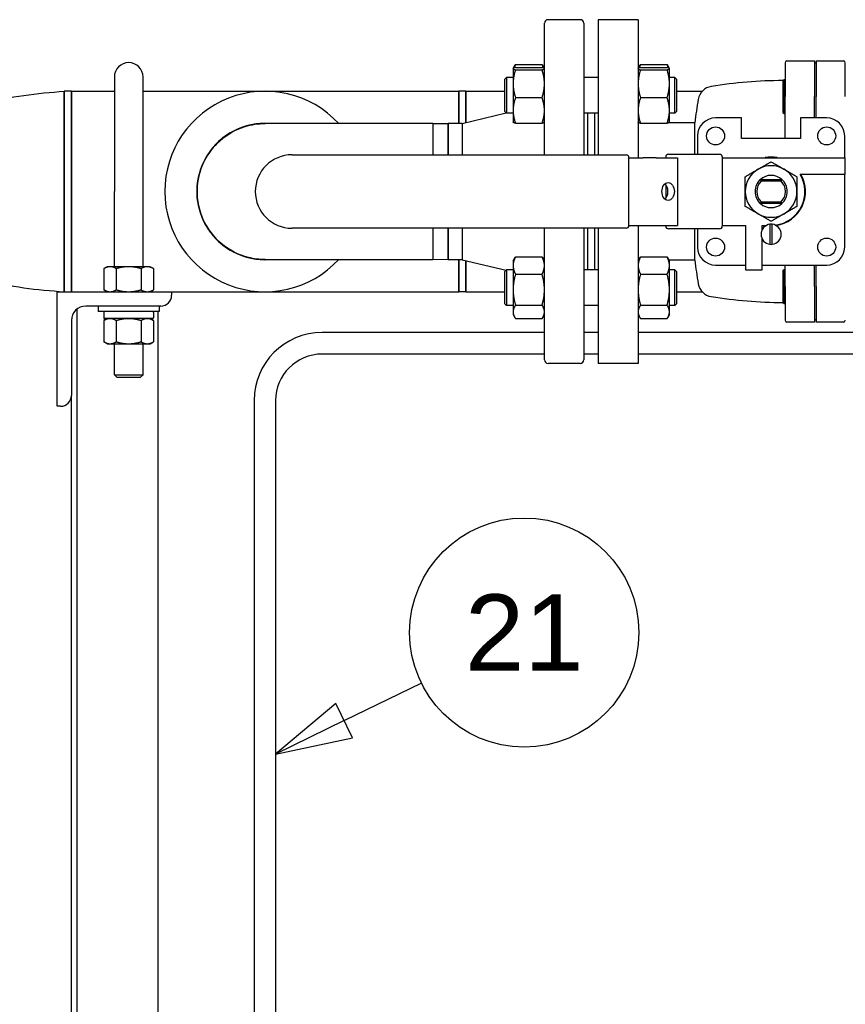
# Paper-space layout 'SHEET_3' of a CAD drawing. Header units: inches. Extents: x 3 to 360, y 8 to 227.
# Tile 108 of 117: x 241 to 256, y 177 to 194. Entities that reach past the tile are written whole.
import ezdxf

# ---------------------------------------------------------------- set-up
doc = ezdxf.new("R2010")
doc.units = ezdxf.units.IN
doc.header["$LTSCALE"] = 10.666667
doc.header["$MEASUREMENT"] = 0
doc.layers.get('0').update_dxf_attribs({"lineweight": 25})
doc.layers.add('DIMEN', color=7, linetype='Continuous', lineweight=25)
doc.styles.add('Current-ANSI', font='arial.ttf')

# ---------------------------------------------------------------- blocks, each defined once
blk = doc.blocks.new('Balloon103')
at = {"layer": 'DIMEN', "linetype": 'Continuous', "lineweight": 25}
for p, q in [((23.1607, 17.0711), (23.2876, 17.1332)), ((23.147, 17.0992), (23.0484, 17.0161)), ((23.1745, 17.043), (23.147, 17.0992)), ((23.1607, 17.0711), (23.0484, 17.0161)), ((23.0484, 17.0161), (23.1745, 17.043))]:
    blk.add_line(p, q, dxfattribs=at)
at = {"layer": 'DIMEN', "linetype": 'Continuous', "lineweight": 25, "flags": 128}
blk.add_lwpolyline([(23.147, 17.0992), (23.0484, 17.0161), (23.1745, 17.043), (23.147, 17.0992)], dxfattribs=at)
at = {"layer": 'DIMEN'}
blk.add_circle((23.4554, 17.2153), 0.1875, dxfattribs=at)
blk.add_solid([(23.147, 17.0992), (23.0484, 17.0161), (23.1745, 17.043), (23.147, 17.0992)], dxfattribs=at)
at = {"layer": 'DIMEN', "insert": (23.4554, 17.2153), "char_height": 0.125, "attachment_point": 5, "style": 'Current-ANSI'}
blk.add_mtext('21', dxfattribs=at)

psp = doc.layouts.new('SHEET_3')

# ---------------------------------------------------------------- linework, layer by layer
for p, q in [((250.543, 191.97), (250.543, 194.267)), ((251.168, 194.33), (250.605, 194.33)), ((251.23, 194.267), (251.23, 191.97)), ((251.478, 194.33), (251.478, 191.97)), ((252.178, 194.33), (251.478, 194.33)), ((252.178, 194.33), (252.178, 191.92)), ((254.743, 193.578), (254.743, 192.989)), ((254.774, 193.61), (255.253, 193.61)), ((255.253, 193.61), (255.253, 192.989)), ((255.283, 193.57), (255.253, 193.57)), ((255.283, 193.61), (255.761, 193.61)), ((255.283, 193.61), (255.283, 192.989)), ((255.793, 192.989), (255.793, 193.578)), ((249.996, 193.479), (250.026, 193.529)), ((249.996, 193.478), (249.996, 193.479)), ((249.996, 193.478), (249.996, 193.476)), ((249.996, 193.476), (249.996, 193.213)), ((250.038, 193.549), (250.501, 193.549)), ((250.038, 193.497), (250.501, 193.497)), ((250.038, 193.456), (250.501, 193.456)), ((250.542, 193.479), (250.513, 193.529)), ((250.543, 193.478), (250.542, 193.479)), ((252.178, 193.479), (252.207, 193.529)), ((252.178, 193.478), (252.178, 193.479)), ((252.219, 193.549), (252.683, 193.549)), ((252.219, 193.497), (252.683, 193.497)), ((252.219, 193.456), (252.683, 193.456)), ((252.724, 193.479), (252.695, 193.529)), ((252.724, 193.478), (252.724, 193.479)), ((252.724, 193.476), (252.724, 193.478)), ((252.724, 193.213), (252.724, 193.476)), ((243.038, 193.33), (243.038, 191.33)), ((243.538, 191.33), (243.538, 193.33)), ((249.849, 193.29), (249.881, 193.322)), ((249.849, 192.728), (249.849, 193.29)), ((249.881, 193.322), (249.881, 192.697)), ((249.996, 193.322), (249.881, 193.322)), ((251.478, 193.322), (251.23, 193.322)), ((252.818, 193.322), (252.724, 193.322)), ((252.818, 192.697), (252.818, 193.322)), ((252.849, 193.29), (252.818, 193.322)), ((252.849, 193.29), (252.849, 192.728)), ((254.703, 193.266), (254.723, 193.286)), ((254.703, 193.266), (254.703, 192.712)), ((254.723, 192.692), (254.723, 193.286)), ((254.723, 193.286), (254.743, 193.286)), ((242.163, 193.08), (242.163, 189.58)), ((242.163, 189.58), (242.163, 193.08)), ((242.288, 193.08), (242.163, 193.08)), ((242.288, 189.58), (242.288, 193.08)), ((242.288, 193.08), (243.038, 193.08)), ((242.288, 193.08), (242.288, 191.33)), ((243.538, 193.08), (245.668, 193.08)), ((245.668, 193.08), (249.048, 193.08)), ((249.048, 193.08), (249.048, 192.52)), ((249.048, 192.52), (249.048, 193.08)), ((249.173, 193.08), (249.048, 193.08)), ((249.173, 192.536), (249.173, 193.08)), ((249.173, 193.08), (249.849, 193.08)), ((249.173, 193.08), (249.173, 192.536)), ((249.996, 193.213), (249.996, 192.745)), ((252.724, 192.745), (252.724, 193.213)), ((252.849, 193.08), (253.296, 193.08)), ((250.038, 192.969), (250.501, 192.969)), ((252.219, 192.969), (252.683, 192.969)), ((254.743, 192.254), (254.743, 192.989)), ((255.253, 192.614), (255.253, 192.989)), ((255.283, 192.614), (255.283, 192.989)), ((249.105, 192.52), (249.875, 192.702)), ((249.849, 192.728), (249.881, 192.697)), ((249.996, 192.745), (249.996, 192.54)), ((252.724, 192.54), (252.724, 192.745)), ((252.849, 192.728), (252.818, 192.697)), ((254.703, 192.712), (254.723, 192.692)), ((249.996, 192.697), (249.881, 192.697)), ((249.996, 192.54), (249.996, 192.539)), ((250.543, 192.54), (250.542, 192.539)), ((251.478, 192.697), (251.23, 192.697)), ((251.293, 192.697), (251.293, 191.97)), ((251.418, 192.697), (251.418, 191.97)), ((252.178, 192.54), (252.178, 192.539)), ((253.165, 192.53), (252.709, 192.53)), ((252.724, 192.539), (252.718, 192.53)), ((252.818, 192.697), (252.724, 192.697)), ((252.724, 192.54), (252.724, 192.539)), ((253.165, 191.98), (253.165, 192.53)), ((253.984, 192.614), (253.528, 192.614)), ((253.984, 192.254), (253.984, 192.614)), ((254.723, 192.692), (254.743, 192.692)), ((255.468, 192.614), (255.011, 192.614)), ((255.011, 192.614), (255.011, 192.254)), ((248.597, 192.517), (245.668, 192.517)), ((248.597, 192.517), (248.864, 192.52)), ((248.864, 192.52), (248.864, 191.97)), ((249.105, 192.52), (248.864, 192.52)), ((248.864, 191.97), (248.864, 192.52)), ((249.105, 192.52), (249.105, 191.97)), ((250.038, 192.521), (250.501, 192.521)), ((252.219, 192.521), (252.683, 192.521)), ((253.214, 192.3), (253.214, 191.98)), ((255.011, 192.254), (253.984, 192.254)), ((255.782, 191.92), (255.782, 192.3)), ((246.138, 191.97), (251.967, 191.97)), ((252.017, 191.92), (252.267, 191.92)), ((252.017, 190.739), (252.017, 191.92)), ((252.492, 191.92), (252.267, 191.92)), ((252.492, 191.92), (252.865, 191.92)), ((252.66, 191.935), (252.66, 191.92)), ((252.705, 191.98), (252.908, 191.98)), ((252.865, 191.92), (252.865, 190.739)), ((252.908, 191.98), (253.6, 191.98)), ((253.645, 191.935), (253.645, 190.724)), ((253.645, 191.92), (255.782, 191.92)), ((255.782, 191.92), (255.782, 191.628)), ((254.312, 191.541), (254.684, 191.541)), ((254.672, 191.511), (254.323, 191.511)), ((255.782, 191.628), (255.007, 191.628)), ((255.782, 190.36), (255.782, 191.628)), ((242.288, 191.33), (242.288, 189.58)), ((243.038, 190.017), (243.038, 191.33)), ((243.538, 190.017), (243.538, 191.33)), ((252.66, 191.448), (252.66, 191.211)), ((254.684, 191.119), (254.312, 191.119)), ((254.323, 191.149), (254.672, 191.149)), ((251.967, 190.689), (246.138, 190.689)), ((248.864, 190.689), (248.864, 190.14)), ((248.864, 190.14), (248.864, 190.689)), ((249.105, 190.689), (249.105, 190.14)), ((250.543, 188.392), (250.543, 190.689)), ((251.23, 190.689), (251.23, 188.392)), ((251.293, 190.689), (251.293, 189.963)), ((251.418, 190.689), (251.418, 189.963)), ((251.478, 190.689), (251.478, 188.33)), ((252.017, 190.739), (252.267, 190.739)), ((252.178, 190.739), (252.178, 188.33)), ((252.267, 190.739), (252.492, 190.739)), ((252.492, 190.739), (252.865, 190.739)), ((252.66, 190.739), (252.66, 190.724)), ((252.908, 190.679), (252.705, 190.679)), ((253.6, 190.679), (252.908, 190.679)), ((253.165, 190.13), (253.165, 190.679)), ((253.214, 190.679), (253.214, 190.36)), ((253.645, 190.739), (254.049, 190.739)), ((254.049, 190.739), (254.049, 189.965)), ((254.341, 190.664), (254.341, 190.739)), ((254.341, 190.739), (254.416, 190.739)), ((254.478, 190.758), (254.478, 190.408)), ((254.518, 190.408), (254.518, 190.758)), ((254.341, 189.965), (254.341, 190.501)), ((245.668, 190.142), (248.597, 190.142)), ((248.864, 190.14), (248.597, 190.142)), ((249.105, 190.14), (248.864, 190.14)), ((249.048, 190.14), (249.048, 189.58)), ((249.048, 189.58), (249.048, 190.14)), ((249.105, 190.14), (249.875, 189.957)), ((249.173, 189.58), (249.173, 190.124)), ((249.173, 190.124), (249.173, 189.58)), ((249.996, 190.119), (250.026, 190.171)), ((250.038, 190.19), (250.501, 190.19)), ((250.543, 190.119), (250.513, 190.171)), ((252.178, 190.119), (252.207, 190.171)), ((252.219, 190.19), (252.683, 190.19)), ((252.724, 190.119), (252.695, 190.171)), ((253.165, 190.13), (252.718, 190.13)), ((242.913, 190.017), (242.855, 189.984)), ((242.855, 189.984), (242.855, 189.613)), ((242.963, 190.017), (242.913, 190.017)), ((243.288, 190.017), (242.963, 190.017)), ((243.071, 189.984), (243.071, 189.613)), ((243.612, 190.017), (243.288, 190.017)), ((243.504, 189.984), (243.504, 189.613)), ((243.663, 190.017), (243.612, 190.017)), ((243.663, 190.017), (243.721, 189.984)), ((243.721, 189.984), (243.721, 189.613)), ((249.849, 189.932), (249.881, 189.963)), ((249.881, 189.963), (249.881, 189.338)), ((249.996, 189.963), (249.881, 189.963)), ((249.996, 190.119), (249.996, 190.038)), ((249.996, 190.038), (249.996, 189.615)), ((251.478, 189.963), (251.23, 189.963)), ((252.724, 190.038), (252.724, 190.119)), ((252.724, 189.615), (252.724, 190.038)), ((252.818, 189.963), (252.724, 189.963)), ((252.818, 189.338), (252.818, 189.963)), ((252.849, 189.932), (252.818, 189.963)), ((253.528, 190.046), (254.049, 190.046)), ((254.049, 189.965), (254.341, 189.965)), ((254.341, 190.046), (255.468, 190.046)), ((254.703, 189.948), (254.723, 189.968)), ((254.723, 189.373), (254.723, 189.968)), ((254.723, 189.968), (254.743, 189.968)), ((254.743, 189.67), (254.743, 190.046)), ((255.253, 189.67), (255.253, 190.046)), ((255.283, 189.67), (255.283, 190.046)), ((249.849, 189.369), (249.849, 189.932)), ((250.038, 189.885), (250.501, 189.885)), ((252.219, 189.885), (252.683, 189.885)), ((252.849, 189.932), (252.849, 189.369)), ((254.703, 189.948), (254.703, 189.393)), ((242.913, 189.58), (242.855, 189.613)), ((243.663, 189.58), (243.721, 189.613)), ((249.996, 189.615), (249.996, 189.228)), ((252.724, 189.228), (252.724, 189.615)), ((254.743, 189.67), (254.743, 189.081)), ((255.253, 189.67), (255.253, 189.05)), ((255.283, 189.67), (255.283, 189.05)), ((242.038, 187.58), (242.038, 189.58)), ((242.038, 189.58), (244.038, 189.58)), ((244.038, 189.58), (245.668, 189.58)), ((244.038, 189.58), (244.038, 189.52)), ((245.668, 189.58), (249.048, 189.58)), ((249.173, 189.58), (249.048, 189.58)), ((249.173, 189.58), (249.849, 189.58)), ((252.849, 189.58), (253.296, 189.58)), ((242.386, 189.278), (242.386, 176.06)), ((243.848, 189.33), (242.538, 189.33)), ((242.757, 189.33), (242.757, 189.235)), ((243.819, 189.33), (243.819, 189.235)), ((249.849, 189.369), (249.881, 189.338)), ((249.996, 189.338), (249.881, 189.338)), ((250.038, 189.346), (250.501, 189.346)), ((251.478, 189.338), (251.23, 189.338)), ((252.219, 189.346), (252.683, 189.346)), ((252.818, 189.338), (252.724, 189.338)), ((252.849, 189.369), (252.818, 189.338)), ((254.703, 189.393), (254.723, 189.373)), ((254.723, 189.373), (254.743, 189.373)), ((243.819, 189.235), (242.757, 189.235)), ((242.853, 189.22), (242.853, 189.124)), ((242.913, 189.11), (242.855, 189.076)), ((243.706, 189.11), (242.867, 189.11)), ((243.663, 189.11), (243.721, 189.076)), ((243.72, 189.22), (243.72, 189.124)), ((243.8, 176.815), (243.8, 189.235)), ((249.996, 189.228), (249.996, 189.182)), ((249.996, 189.182), (250.026, 189.13)), ((250.038, 189.11), (250.501, 189.11)), ((250.543, 189.182), (250.513, 189.13)), ((252.178, 189.182), (252.207, 189.13)), ((252.219, 189.11), (252.683, 189.11)), ((252.724, 189.182), (252.695, 189.13)), ((252.724, 189.182), (252.724, 189.228)), ((242.288, 189.08), (242.288, 187.77)), ((242.855, 189.076), (242.855, 188.706)), ((243.071, 189.076), (243.071, 188.706)), ((243.504, 189.076), (243.504, 188.706)), ((243.721, 189.076), (243.721, 188.706)), ((255.253, 189.05), (254.774, 189.05)), ((255.283, 189.09), (255.253, 189.09)), ((255.761, 189.05), (255.283, 189.05)), ((250.543, 188.867), (246.663, 188.867)), ((251.478, 188.867), (251.23, 188.867)), ((257.658, 188.867), (252.178, 188.867)), ((242.913, 188.672), (242.855, 188.706)), ((242.913, 188.672), (242.963, 188.672)), ((242.963, 188.672), (243.288, 188.672)), ((243.038, 188.13), (243.038, 188.672)), ((243.288, 188.672), (243.612, 188.672)), ((243.538, 188.13), (243.538, 188.672)), ((243.612, 188.672), (243.663, 188.672)), ((243.663, 188.672), (243.721, 188.706)), ((250.543, 188.492), (246.663, 188.492)), ((251.478, 188.492), (251.23, 188.492)), ((257.658, 188.492), (252.178, 188.492)), ((251.168, 188.33), (250.605, 188.33)), ((252.178, 188.33), (251.478, 188.33)), ((243.038, 188.13), (243.538, 188.13)), ((243.088, 188.08), (243.038, 188.13)), ((243.488, 188.08), (243.088, 188.08)), ((243.488, 188.08), (243.538, 188.13)), ((242.288, 176.06), (242.288, 187.77)), ((242.098, 187.58), (242.038, 187.58)), ((245.475, 187.68), (245.475, 176.65)), ((245.85, 187.68), (245.85, 176.65))]:
    psp.add_line(p, q)
for centre in [(253.528, 192.3), (255.468, 192.3), (253.528, 190.36), (255.468, 190.36)]:
    psp.add_circle(centre, 0.157)
for centre, radius, start, end in [((250.605, 194.267), 0.0625, 90, 180), ((251.168, 194.267), 0.0625, 0, 90), ((243.288, 193.33), 0.25, 0, 180), ((254.774, 193.578), 0.0313, 90, 180), ((255.761, 193.578), 0.0313, 0, 90), ((254.743, 185.187), 8.08, 90.2754, 99.1742), ((245.668, 191.33), 1.75, 42.7321, 317.2679), ((245.668, 191.33), 1.75, 42.7321, 317.2679), ((253.498, 192.892), 0.276, 99.1742, 170.2114), ((262.555, 191.33), 9.466, 170.2114, 172.7173), ((253.528, 192.3), 0.314, 90, 180), ((255.468, 192.3), 0.314, 0, 90), ((245.668, 191.33), 1.19, 86.2854, 273.7146), ((245.668, 191.33), 1.19, 86.2854, 269.954), ((246.138, 191.33), 0.641, 90, 270), ((251.967, 191.92), 0.05, 0, 90), ((252.705, 191.935), 0.045, 90, 180), ((253.6, 191.935), 0.045, 0, 90), ((254.498, 191.33), 0.6, 80.0658, 99.9342), ((254.498, 191.33), 0.45, 120, 180), ((254.498, 191.33), 0.45, 60, 120), ((254.498, 191.33), 0.45, 0, 60), ((254.498, 191.33), 0.281, 131.4096, 228.5904), ((254.498, 191.33), 0.251, 133.9332, 226.0668), ((254.498, 191.33), 0.281, 48.5904, 131.4096), ((254.498, 191.33), 0.591, 277.0393, 30.3718), ((254.498, 191.33), 0.6, 278.2987, 29.8696), ((254.498, 191.33), 0.251, 313.9332, 46.0668), ((254.498, 191.33), 0.281, 311.4096, 48.5904), ((254.498, 191.33), 0.45, 180, 240), ((254.498, 191.33), 0.45, 300, 0), ((254.498, 191.33), 0.281, 228.5904, 311.4096), ((254.498, 191.33), 0.45, 240, 300), ((251.967, 190.739), 0.05, 270, 0), ((252.705, 190.724), 0.045, 180, 270), ((253.6, 190.724), 0.045, 270, 0), ((254.498, 190.583), 0.176, 96.5157, 263.4843), ((254.498, 191.33), 0.6, 260.0658, 261.7013), ((254.498, 190.583), 0.176, 83.4843, 96.5157), ((254.498, 190.583), 0.176, 276.5157, 83.4843), ((253.528, 190.36), 0.314, 180, 270), ((254.498, 190.583), 0.176, 263.4843, 276.5157), ((255.468, 190.36), 0.314, 270, 0), ((245.668, 191.33), 1.19, 269.954, 270), ((245.668, 191.33), 1.19, 270, 273.7146), ((262.555, 191.33), 9.466, 187.2827, 189.7886), ((253.498, 189.767), 0.276, 189.7886, 260.8258), ((243.848, 189.52), 0.19, 270, 0), ((254.743, 197.472), 8.08, 260.8258, 269.7246), ((242.538, 189.08), 0.25, 90, 180), ((242.867, 189.22), 0.0143, 90, 180), ((242.867, 189.124), 0.0143, 180, 270), ((254.774, 189.081), 0.0313, 180, 270), ((255.761, 189.081), 0.0313, 270, 0), ((246.663, 187.68), 1.187, 90, 180), ((246.663, 187.68), 0.812, 90, 180), ((250.605, 188.392), 0.0625, 180, 270), ((251.168, 188.392), 0.0625, 270, 0), ((242.098, 187.77), 0.19, 270, 0)]:
    psp.add_arc(centre, radius, start, end)
psp.add_ellipse((252.701, 191.33), major_axis=(0, 0.156), ratio=0.695755)
psp.add_ellipse((252.589, 191.33), major_axis=(0, 0.156), ratio=0.695755, start_param=3.683022, end_param=5.741756)
for points, weights in [([(250.038, 193.497), (249.996, 193.486), (249.996, 193.476)], [1.10906450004, 1.0930923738, 1]), ([(249.996, 193.476), (249.996, 193.467), (250.038, 193.456)], [1, 1.0930923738, 1.10906450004]), ([(250.038, 193.456), (249.996, 193.326), (249.996, 193.213)], [1.10906450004, 1.0930923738, 1]), ([(250.038, 193.549), (250.021, 193.517), (250.012, 193.489)], [1.10906450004, 1.10287137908, 1.08508348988]), ([(250.026, 193.529), (250.031, 193.539), (250.038, 193.549)], [1.10204957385, 1.10652886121, 1.10906450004]), ([(250.501, 193.549), (250.507, 193.539), (250.513, 193.529)], [1.10906450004, 1.10652886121, 1.10204957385]), ([(250.527, 193.489), (250.517, 193.517), (250.501, 193.549)], [1.08508348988, 1.10287137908, 1.10906450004]), ([(250.543, 193.476), (250.543, 193.486), (250.501, 193.497)], [1, 1.0930923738, 1.10906450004]), ([(250.501, 193.456), (250.543, 193.467), (250.543, 193.476)], [1.10906450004, 1.0930923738, 1]), ([(250.543, 193.213), (250.543, 193.326), (250.501, 193.456)], [1, 1.0930923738, 1.10906450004]), ([(252.219, 193.497), (252.178, 193.486), (252.178, 193.476)], [1.10906450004, 1.0930923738, 1]), ([(252.178, 193.476), (252.178, 193.467), (252.219, 193.456)], [1, 1.0930923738, 1.10906450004]), ([(252.219, 193.456), (252.178, 193.326), (252.178, 193.213)], [1.10906450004, 1.0930923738, 1]), ([(252.219, 193.549), (252.203, 193.517), (252.194, 193.489)], [1.10906450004, 1.10287137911, 1.08508349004]), ([(252.207, 193.529), (252.213, 193.539), (252.219, 193.549)], [1.10204957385, 1.10652886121, 1.10906450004]), ([(252.683, 193.549), (252.689, 193.539), (252.695, 193.529)], [1.10906450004, 1.10652886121, 1.10204957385]), ([(252.708, 193.489), (252.699, 193.517), (252.683, 193.549)], [1.08508349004, 1.10287137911, 1.10906450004]), ([(252.724, 193.476), (252.724, 193.486), (252.683, 193.497)], [1, 1.0930923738, 1.10906450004]), ([(252.683, 193.456), (252.724, 193.467), (252.724, 193.476)], [1.10906450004, 1.0930923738, 1]), ([(252.724, 193.213), (252.724, 193.326), (252.683, 193.456)], [1, 1.0930923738, 1.10906450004]), ([(249.996, 193.213), (249.996, 193.099), (250.038, 192.969)], [1, 1.0930923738, 1.10906450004]), ([(250.501, 192.969), (250.543, 193.099), (250.543, 193.213)], [1.10906450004, 1.0930923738, 1]), ([(252.178, 193.213), (252.178, 193.099), (252.219, 192.969)], [1, 1.0930923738, 1.10906450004]), ([(252.683, 192.969), (252.724, 193.099), (252.724, 193.213)], [1.10906450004, 1.0930923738, 1]), ([(250.038, 192.969), (249.996, 192.849), (249.996, 192.745)], [1.10906450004, 1.0930923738, 1]), ([(250.543, 192.745), (250.543, 192.849), (250.501, 192.969)], [1, 1.0930923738, 1.10906450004]), ([(252.219, 192.969), (252.178, 192.849), (252.178, 192.745)], [1.10906450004, 1.0930923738, 1]), ([(252.724, 192.745), (252.724, 192.849), (252.683, 192.969)], [1, 1.0930923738, 1.10906450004]), ([(249.996, 192.745), (249.996, 192.641), (250.038, 192.521)], [1, 1.0930923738, 1.10906450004]), ([(250.501, 192.521), (250.543, 192.641), (250.543, 192.745)], [1.10906450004, 1.0930923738, 1]), ([(252.178, 192.745), (252.178, 192.641), (252.219, 192.521)], [1, 1.0930923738, 1.10906450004]), ([(252.683, 192.521), (252.724, 192.641), (252.724, 192.745)], [1.10906450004, 1.0930923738, 1]), ([(250.038, 192.521), (250.001, 192.531), (249.996, 192.539)], [1.10906450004, 1.09514372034, 1.0226401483]), ([(250.542, 192.539), (250.537, 192.531), (250.501, 192.521)], [1.0226401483, 1.09514372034, 1.10906450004]), ([(252.219, 192.521), (252.183, 192.531), (252.178, 192.539)], [1.10906450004, 1.09514372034, 1.0226401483]), ([(252.724, 192.539), (252.719, 192.531), (252.683, 192.521)], [1.0226401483, 1.09514372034, 1.10906450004]), ([(252.714, 192.53), (252.714, 192.531), (252.715, 192.532)], [1.07289364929, 1.07165176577, 1.07037081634]), ([(254.273, 191.719), (254.377, 191.78), (254.498, 191.849)], [1.56199290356, 1.56199290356, 1.44984685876]), ([(254.498, 191.849), (254.618, 191.78), (254.723, 191.719)], [1.44984685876, 1.56199290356, 1.56199290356]), ([(254.048, 191.589), (254.168, 191.659), (254.273, 191.719)], [1.44984685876, 1.56199290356, 1.56199290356]), ([(254.723, 191.719), (254.827, 191.659), (254.948, 191.589)], [1.56199290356, 1.56199290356, 1.44984685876]), ([(254.048, 191.33), (254.048, 191.45), (254.048, 191.589)], [1.56199290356, 1.56199290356, 1.44984685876]), ([(254.948, 191.589), (254.948, 191.45), (254.948, 191.33)], [1.44984685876, 1.56199290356, 1.56199290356]), ([(254.048, 191.07), (254.048, 191.209), (254.048, 191.33)], [1.44984685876, 1.56199290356, 1.56199290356]), ([(254.948, 191.33), (254.948, 191.209), (254.948, 191.07)], [1.56199290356, 1.56199290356, 1.44984685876]), ([(254.273, 190.94), (254.168, 191), (254.048, 191.07)], [1.56199290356, 1.56199290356, 1.44984685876]), ([(254.948, 191.07), (254.827, 191), (254.723, 190.94)], [1.44984685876, 1.56199290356, 1.56199290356]), ([(254.498, 190.81), (254.377, 190.88), (254.273, 190.94)], [1.44984685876, 1.56199290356, 1.56199290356]), ([(254.723, 190.94), (254.618, 190.88), (254.498, 190.81)], [1.56199290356, 1.56199290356, 1.44984685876]), ([(250.038, 190.19), (249.996, 190.108), (249.996, 190.038)], [1.10906450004, 1.0930923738, 1]), ([(250.026, 190.171), (250.031, 190.18), (250.038, 190.19)], [1.10204957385, 1.10652886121, 1.10906450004]), ([(250.501, 190.19), (250.507, 190.18), (250.513, 190.171)], [1.10906450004, 1.10652886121, 1.10204957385]), ([(250.543, 190.038), (250.543, 190.108), (250.501, 190.19)], [1, 1.0930923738, 1.10906450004]), ([(252.219, 190.19), (252.178, 190.108), (252.178, 190.038)], [1.10906450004, 1.0930923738, 1]), ([(252.207, 190.171), (252.213, 190.18), (252.219, 190.19)], [1.10204957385, 1.10652886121, 1.10906450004]), ([(252.683, 190.19), (252.689, 190.18), (252.695, 190.171)], [1.10906450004, 1.10652886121, 1.10204957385]), ([(252.724, 190.038), (252.724, 190.108), (252.683, 190.19)], [1, 1.0930923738, 1.10906450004]), ([(242.963, 190.017), (242.913, 190.017), (242.855, 189.984)], [1, 1.0930923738, 1.10906450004]), ([(243.071, 189.984), (243.013, 190.017), (242.963, 190.017)], [1.10906450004, 1.0930923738, 1]), ([(243.288, 190.017), (243.187, 190.017), (243.071, 189.984)], [1, 1.0930923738, 1.10906450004]), ([(243.504, 189.984), (243.388, 190.017), (243.288, 190.017)], [1.10906450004, 1.0930923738, 1]), ([(243.612, 190.017), (243.562, 190.017), (243.504, 189.984)], [1, 1.0930923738, 1.10906450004]), ([(243.721, 189.984), (243.663, 190.017), (243.612, 190.017)], [1.10906450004, 1.0930923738, 1]), ([(249.996, 190.038), (249.996, 189.967), (250.038, 189.885)], [1, 1.0930923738, 1.10906450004]), ([(250.501, 189.885), (250.543, 189.967), (250.543, 190.038)], [1.10906450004, 1.0930923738, 1]), ([(252.178, 190.038), (252.178, 189.967), (252.219, 189.885)], [1, 1.0930923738, 1.10906450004]), ([(252.683, 189.885), (252.724, 189.967), (252.724, 190.038)], [1.10906450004, 1.0930923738, 1]), ([(250.038, 189.885), (249.996, 189.741), (249.996, 189.615)], [1.10906450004, 1.0930923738, 1]), ([(250.543, 189.615), (250.543, 189.741), (250.501, 189.885)], [1, 1.0930923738, 1.10906450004]), ([(252.219, 189.885), (252.178, 189.741), (252.178, 189.615)], [1.10906450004, 1.0930923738, 1]), ([(252.724, 189.615), (252.724, 189.741), (252.683, 189.885)], [1, 1.0930923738, 1.10906450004]), ([(242.855, 189.613), (242.913, 189.58), (242.963, 189.58)], [1.10906450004, 1.0930923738, 1]), ([(242.963, 189.58), (243.013, 189.58), (243.071, 189.613)], [1, 1.0930923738, 1.10906450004]), ([(243.071, 189.613), (243.187, 189.58), (243.288, 189.58)], [1.10906450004, 1.0930923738, 1]), ([(243.288, 189.58), (243.388, 189.58), (243.504, 189.613)], [1, 1.0930923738, 1.10906450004]), ([(243.504, 189.613), (243.562, 189.58), (243.612, 189.58)], [1.10906450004, 1.0930923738, 1]), ([(243.612, 189.58), (243.663, 189.58), (243.721, 189.613)], [1, 1.0930923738, 1.10906450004]), ([(249.996, 189.615), (249.996, 189.49), (250.038, 189.346)], [1, 1.0930923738, 1.10906450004]), ([(250.501, 189.346), (250.543, 189.49), (250.543, 189.615)], [1.10906450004, 1.0930923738, 1]), ([(252.178, 189.615), (252.178, 189.49), (252.219, 189.346)], [1, 1.0930923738, 1.10906450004]), ([(252.683, 189.346), (252.724, 189.49), (252.724, 189.615)], [1.10906450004, 1.0930923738, 1]), ([(250.038, 189.346), (249.996, 189.283), (249.996, 189.228)], [1.10906450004, 1.0930923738, 1]), ([(250.543, 189.228), (250.543, 189.283), (250.501, 189.346)], [1, 1.0930923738, 1.10906450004]), ([(252.219, 189.346), (252.178, 189.283), (252.178, 189.228)], [1.10906450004, 1.0930923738, 1]), ([(252.724, 189.228), (252.724, 189.283), (252.683, 189.346)], [1, 1.0930923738, 1.10906450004]), ([(242.963, 189.11), (242.913, 189.11), (242.855, 189.076)], [1, 1.0930923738, 1.10906450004]), ([(243.071, 189.076), (243.013, 189.11), (242.963, 189.11)], [1.10906450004, 1.0930923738, 1]), ([(243.288, 189.11), (243.187, 189.11), (243.071, 189.076)], [1, 1.0930923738, 1.10906450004]), ([(243.504, 189.076), (243.388, 189.11), (243.288, 189.11)], [1.10906450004, 1.0930923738, 1]), ([(243.612, 189.11), (243.562, 189.11), (243.504, 189.076)], [1, 1.0930923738, 1.10906450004]), ([(243.721, 189.076), (243.663, 189.11), (243.612, 189.11)], [1.10906450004, 1.0930923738, 1]), ([(249.996, 189.228), (249.996, 189.173), (250.038, 189.11)], [1, 1.0930923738, 1.10906450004]), ([(250.501, 189.11), (250.543, 189.173), (250.543, 189.228)], [1.10906450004, 1.0930923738, 1]), ([(252.178, 189.228), (252.178, 189.173), (252.219, 189.11)], [1, 1.0930923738, 1.10906450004]), ([(252.683, 189.11), (252.724, 189.173), (252.724, 189.228)], [1.10906450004, 1.0930923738, 1]), ([(242.855, 188.706), (242.913, 188.672), (242.963, 188.672)], [1.10906450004, 1.0930923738, 1]), ([(242.963, 188.672), (243.013, 188.672), (243.071, 188.706)], [1, 1.0930923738, 1.10906450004]), ([(243.071, 188.706), (243.187, 188.672), (243.288, 188.672)], [1.10906450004, 1.0930923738, 1]), ([(243.288, 188.672), (243.388, 188.672), (243.504, 188.706)], [1, 1.0930923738, 1.10906450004]), ([(243.504, 188.706), (243.562, 188.672), (243.612, 188.672)], [1.10906450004, 1.0930923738, 1]), ([(243.612, 188.672), (243.663, 188.672), (243.721, 188.706)], [1, 1.0930923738, 1.10906450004])]:
    psp.add_rational_spline(points, weights, degree=2)
for points, knots in [([(238.663, 192.52), (238.898, 192.539), (239.134, 192.563), (239.6, 192.637), (239.832, 192.684), (240.296, 192.782), (240.527, 192.834), (240.991, 192.931), (241.223, 192.975), (241.691, 193.042), (241.927, 193.062), (242.163, 193.08)], [0, 0, 0, 0, 1.801926, 1.801926, 3.603852, 3.603852, 5.405778, 5.405778, 7.207704, 7.207704, 9.00963, 9.00963, 9.00963, 9.00963]), ([(245.668, 190.142), (245.57, 190.142), (245.472, 190.154), (245.204, 190.222), (245.041, 190.306), (244.771, 190.532), (244.663, 190.674), (244.515, 190.995), (244.477, 191.176), (244.485, 191.523), (244.524, 191.689), (244.664, 191.983), (244.762, 192.113), (245.008, 192.331), (245.158, 192.415), (245.432, 192.499), (245.55, 192.517), (245.668, 192.517)], [-17.41445, -17.41445, -17.41445, -17.41445, -16.730073, -16.730073, -15.478877, -15.478877, -14.263079, -14.263079, -12.999422, -12.999422, -11.835144, -11.835144, -10.71695, -10.71695, -9.538954, -9.538954, -8.709642, -8.709642, -8.709642, -8.709642]), ([(245.668, 192.517), (245.55, 192.517), (245.432, 192.499), (245.158, 192.415), (245.008, 192.331), (244.762, 192.113), (244.664, 191.983), (244.524, 191.689), (244.485, 191.523), (244.477, 191.176), (244.515, 190.995), (244.663, 190.674), (244.771, 190.532), (245.041, 190.306), (245.204, 190.222), (245.472, 190.154), (245.57, 190.142), (245.668, 190.142)], [8.709642, 8.709642, 8.709642, 8.709642, 9.538954, 9.538954, 10.71695, 10.71695, 11.835144, 11.835144, 12.999422, 12.999422, 14.263079, 14.263079, 15.478877, 15.478877, 16.730073, 16.730073, 17.41445, 17.41445, 17.41445, 17.41445]), ([(248.597, 192.517), (248.597, 192.517), (248.597, 192.499), (248.597, 192.415), (248.596, 192.331), (248.596, 192.147), (248.596, 192.062), (248.596, 191.97)], [-8.704761, -8.704761, -8.704761, -8.704761, -7.875496, -7.875496, -6.6975, -6.6975, -5.930464, -5.930464, -5.930464, -5.930464]), ([(248.597, 192.517), (248.597, 192.517), (248.597, 192.499), (248.597, 192.415), (248.596, 192.331), (248.596, 192.147), (248.596, 192.062), (248.596, 191.97)], [-8.704761, -8.704761, -8.704761, -8.704761, -7.87551, -7.87551, -6.697511, -6.697511, -5.930464, -5.930464, -5.930464, -5.930464]), ([(248.596, 190.689), (248.596, 190.588), (248.596, 190.498), (248.596, 190.306), (248.597, 190.222), (248.597, 190.154), (248.597, 190.142), (248.597, 190.142)], [-2.772308, -2.772308, -2.772308, -2.772308, -1.935573, -1.935573, -0.684377, -0.684377, 0, 0, 0, 0]), ([(248.596, 190.689), (248.596, 190.588), (248.596, 190.498), (248.596, 190.306), (248.597, 190.222), (248.597, 190.154), (248.597, 190.142), (248.597, 190.142)], [-2.772308, -2.772308, -2.772308, -2.772308, -1.935577, -1.935577, -0.684378, -0.684378, 0, 0, 0, 0]), ([(238.663, 190.14), (238.898, 190.121), (239.134, 190.097), (239.6, 190.022), (239.832, 189.975), (240.296, 189.877), (240.527, 189.825), (240.991, 189.729), (241.223, 189.684), (241.691, 189.617), (241.927, 189.598), (242.163, 189.58)], [0, 0, 0, 0, 1.801926, 1.801926, 3.603852, 3.603852, 5.405778, 5.405778, 7.207704, 7.207704, 9.00963, 9.00963, 9.00963, 9.00963]), ([(243.72, 189.22), (243.72, 189.222), (243.72, 189.224), (243.718, 189.227), (243.717, 189.229), (243.715, 189.232), (243.713, 189.233), (243.709, 189.234), (243.707, 189.235), (243.706, 189.235)], [0.21497365, 0.21497365, 0.21497365, 0.21497365, 0.22835326, 0.22835326, 0.2417662, 0.2417662, 0.255221, 0.255221, 0.26871299, 0.26871299, 0.26871299, 0.26871299]), ([(243.706, 189.11), (243.707, 189.11), (243.709, 189.11), (243.713, 189.111), (243.715, 189.113), (243.717, 189.115), (243.718, 189.117), (243.72, 189.12), (243.72, 189.122), (243.72, 189.124)], [0.1612343, 0.1612343, 0.1612343, 0.1612343, 0.17472629, 0.17472629, 0.18818109, 0.18818109, 0.20159403, 0.20159403, 0.21497365, 0.21497365, 0.21497365, 0.21497365])]:
    psp.add_open_spline(points, degree=3, knots=knots)
for points in [[(254.323, 191.511), (254.319, 191.521), (254.315, 191.531), (254.312, 191.541)], [(254.672, 191.511), (254.676, 191.521), (254.68, 191.531), (254.684, 191.541)], [(254.312, 191.119), (254.315, 191.129), (254.319, 191.139), (254.323, 191.149)], [(254.684, 191.119), (254.68, 191.129), (254.676, 191.139), (254.672, 191.149)], [(245.668, 190.142), (245.668, 190.142), (245.668, 190.142), (245.668, 190.142)], [(245.668, 190.142), (245.668, 190.142), (245.668, 190.142), (245.668, 190.142)], [(248.597, 190.142), (248.597, 190.142), (248.597, 190.142), (248.597, 190.142)], [(248.597, 190.142), (248.597, 190.142), (248.597, 190.142), (248.597, 190.142)]]:
    psp.add_open_spline(points, degree=3)

# ---------------------------------------------------------------- block references
at = {"layer": 'DIMEN', "xscale": 10.66666666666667, "yscale": 10.66666666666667, "zscale": 10.66666666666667}
psp.add_blockref('Balloon103', (0, 0), dxfattribs=at)

doc.saveas('drawing.dxf')
